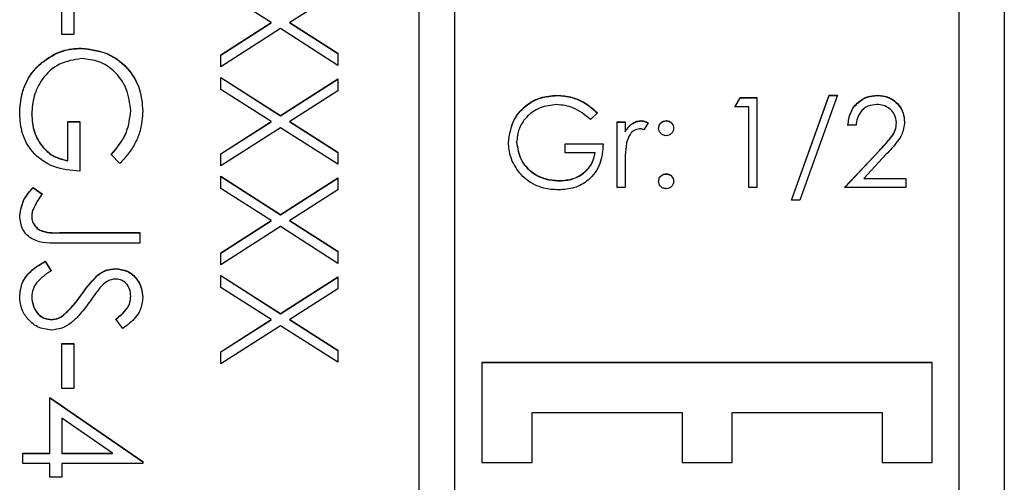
# Model space of a CAD drawing. Header units: millimetres. Extents: x 248 to 1443, y 143 to 1099.
# Tile 11 of 26: x 1350.18 to 1361.11, y 606.32 to 611.46. Entities that reach past the tile are written whole.
import ezdxf

# ---------------------------------------------------------------- set-up
doc = ezdxf.new("R2010")
doc.units = ezdxf.units.MM

msp = doc.modelspace()

# ---------------------------------------------------------------- linework, layer by layer
at = {"color": 7, "linetype": 'Continuous', "lineweight": 25}
for p, q in [((1361.113, 641.535), (1361.113, 600.535)), ((1354.613, 641.126), (1354.613, 601.145)), ((1355.013, 601.145), (1355.013, 641.126)), ((1360.613, 603.144), (1360.613, 639.127)), ((1350.647, 611.29), (1350.647, 611.79)), ((1350.78, 611.79), (1350.78, 611.29)), ((1352.971, 611.423), (1352.413, 611.78)), ((1353.713, 611.763), (1353.181, 611.423)), ((1352.413, 611.066), (1352.971, 611.423)), ((1352.413, 611.063), (1352.971, 611.42)), ((1352.971, 611.42), (1352.971, 611.423)), ((1353.181, 611.423), (1353.713, 611.083)), ((1353.181, 611.42), (1353.181, 611.423)), ((1353.181, 611.42), (1353.713, 611.08)), ((1350.78, 611.29), (1350.647, 611.29)), ((1353.076, 611.356), (1352.413, 610.932)), ((1353.713, 610.948), (1353.076, 611.356)), ((1350.864, 611.137), (1350.864, 611.14)), ((1352.413, 610.932), (1352.413, 611.066)), ((1353.713, 611.083), (1353.713, 610.948)), ((1350.426, 610.978), (1350.426, 610.981)), ((1352.413, 610.815), (1353.076, 610.391)), ((1352.413, 610.681), (1352.413, 610.815)), ((1352.413, 610.812), (1353.076, 610.388)), ((1353.076, 610.391), (1353.713, 610.799)), ((1353.076, 610.388), (1353.713, 610.795)), ((1353.713, 610.799), (1353.713, 610.664)), ((1352.971, 610.324), (1352.413, 610.681)), ((1353.713, 610.664), (1353.181, 610.324)), ((1356.146, 610.613), (1356.146, 610.616)), ((1358.121, 610.488), (1358.18, 610.59)), ((1358.123, 610.488), (1358.18, 610.587)), ((1358.18, 610.59), (1358.364, 610.59)), ((1358.18, 610.587), (1358.18, 610.59)), ((1358.18, 610.587), (1358.364, 610.587)), ((1358.364, 610.59), (1358.364, 609.591)), ((1358.749, 609.45), (1359.167, 610.616)), ((1358.75, 609.45), (1359.167, 610.613)), ((1359.262, 610.616), (1358.844, 609.45)), ((1359.167, 610.616), (1359.262, 610.616)), ((1359.167, 610.613), (1359.167, 610.616)), ((1359.167, 610.613), (1359.261, 610.613)), ((1359.703, 610.613), (1359.703, 610.616)), ((1351.413, 610.442), (1351.413, 610.445)), ((1356.595, 610.42), (1356.518, 610.347)), ((1358.275, 610.488), (1358.121, 610.488)), ((1358.275, 609.591), (1358.275, 610.488)), ((1350.313, 610.404), (1350.313, 610.408)), ((1350.713, 610.324), (1350.847, 610.324)), ((1350.713, 609.891), (1350.713, 610.324)), ((1350.713, 610.321), (1350.847, 610.321)), ((1350.847, 610.324), (1350.847, 609.774)), ((1352.413, 609.967), (1352.971, 610.324)), ((1352.413, 609.964), (1352.971, 610.321)), ((1352.971, 610.321), (1352.971, 610.324)), ((1353.076, 610.388), (1353.076, 610.391)), ((1353.181, 610.324), (1353.713, 609.984)), ((1353.181, 610.321), (1353.181, 610.324)), ((1353.181, 610.321), (1353.713, 609.98)), ((1356.813, 610.321), (1356.903, 610.321)), ((1356.813, 609.591), (1356.813, 610.321)), ((1356.813, 610.318), (1356.903, 610.318)), ((1356.903, 610.321), (1356.903, 610.214)), ((1357.081, 610.331), (1357.081, 610.334)), ((1357.159, 610.309), (1357.11, 610.231)), ((1357.358, 610.331), (1357.358, 610.334)), ((1359.916, 610.308), (1359.916, 610.311)), ((1353.076, 610.256), (1352.413, 609.832)), ((1353.713, 609.849), (1353.076, 610.256)), ((1356.903, 610.211), (1356.903, 610.214)), ((1359.467, 610.283), (1359.377, 610.283)), ((1355.698, 610.092), (1355.698, 610.095)), ((1353.713, 609.984), (1353.713, 609.849)), ((1356.236, 610.078), (1356.659, 610.078)), ((1356.236, 609.975), (1356.236, 610.078)), ((1356.236, 610.075), (1356.659, 610.075)), ((1356.57, 609.975), (1356.236, 609.975)), ((1356.57, 609.972), (1356.57, 609.975)), ((1359.339, 609.591), (1359.727, 610.004)), ((1359.342, 609.591), (1359.727, 610.001)), ((1359.727, 610.001), (1359.727, 610.004)), ((1350.713, 609.888), (1350.713, 609.891)), ((1351.291, 609.857), (1351.197, 609.957)), ((1352.413, 609.832), (1352.413, 609.967)), ((1359.803, 609.96), (1359.553, 609.693)), ((1356.903, 609.836), (1356.903, 609.591)), ((1352.413, 609.716), (1353.076, 609.291)), ((1352.413, 609.581), (1352.413, 609.716)), ((1352.413, 609.713), (1353.076, 609.288)), ((1353.076, 609.291), (1353.713, 609.699)), ((1353.076, 609.288), (1353.713, 609.696)), ((1353.713, 609.699), (1353.713, 609.564)), ((1356.172, 609.665), (1356.172, 609.668)), ((1357.358, 609.741), (1357.358, 609.745)), ((1359.553, 609.693), (1360.018, 609.693)), ((1359.553, 609.69), (1359.553, 609.693)), ((1359.553, 609.69), (1360.018, 609.69)), ((1360.018, 609.693), (1360.018, 609.591)), ((1350.33, 609.591), (1350.43, 609.522)), ((1350.33, 609.588), (1350.33, 609.591)), ((1350.33, 609.588), (1350.43, 609.519)), ((1352.971, 609.224), (1352.413, 609.581)), ((1353.713, 609.564), (1353.181, 609.224)), ((1356.903, 609.591), (1356.813, 609.591)), ((1358.364, 609.591), (1358.275, 609.591)), ((1360.018, 609.591), (1359.339, 609.591)), ((1358.844, 609.45), (1358.749, 609.45)), ((1350.313, 609.268), (1350.313, 609.271)), ((1352.413, 608.867), (1352.971, 609.224)), ((1352.413, 608.864), (1352.971, 609.221)), ((1352.971, 609.221), (1352.971, 609.224)), ((1353.076, 609.288), (1353.076, 609.291)), ((1353.181, 609.224), (1353.713, 608.884)), ((1353.181, 609.221), (1353.181, 609.224)), ((1353.181, 609.221), (1353.713, 608.881)), ((1353.076, 609.157), (1352.413, 608.733)), ((1353.713, 608.749), (1353.076, 609.157)), ((1350.648, 609.091), (1351.513, 609.091)), ((1350.648, 609.088), (1350.648, 609.091)), ((1350.648, 609.088), (1351.513, 609.088)), ((1351.513, 609.091), (1351.513, 608.974)), ((1351.513, 608.974), (1350.635, 608.974)), ((1353.713, 608.884), (1353.713, 608.749)), ((1350.464, 608.774), (1350.53, 608.665)), ((1350.464, 608.771), (1350.464, 608.774)), ((1350.464, 608.771), (1350.53, 608.662)), ((1352.413, 608.733), (1352.413, 608.867)), ((1351.243, 608.688), (1351.243, 608.691)), ((1351.045, 608.615), (1351.045, 608.619)), ((1352.413, 608.616), (1353.076, 608.192)), ((1352.413, 608.482), (1352.413, 608.616)), ((1352.413, 608.613), (1353.076, 608.189)), ((1353.076, 608.192), (1353.713, 608.6)), ((1353.076, 608.189), (1353.713, 608.596)), ((1353.713, 608.6), (1353.713, 608.465)), ((1352.971, 608.125), (1352.413, 608.482)), ((1353.713, 608.465), (1353.181, 608.125)), ((1350.313, 608.376), (1350.313, 608.379)), ((1350.868, 608.403), (1350.868, 608.406)), ((1351.413, 608.381), (1351.413, 608.384)), ((1350.534, 608.122), (1350.534, 608.125)), ((1350.661, 608.168), (1350.661, 608.171)), ((1351.326, 608.025), (1351.247, 608.13)), ((1352.413, 607.768), (1352.971, 608.125)), ((1352.413, 607.765), (1352.971, 608.122)), ((1352.971, 608.122), (1352.971, 608.125)), ((1353.076, 608.189), (1353.076, 608.192)), ((1353.181, 608.125), (1353.713, 607.785)), ((1353.181, 608.122), (1353.181, 608.125)), ((1353.181, 608.122), (1353.713, 607.782)), ((1353.076, 608.057), (1352.413, 607.633)), ((1353.713, 607.65), (1353.076, 608.057)), ((1350.647, 607.358), (1350.647, 607.858)), ((1350.647, 607.858), (1350.78, 607.858)), ((1350.647, 607.855), (1350.78, 607.855)), ((1350.78, 607.858), (1350.78, 607.358)), ((1353.713, 607.785), (1353.713, 607.65)), ((1352.413, 607.633), (1352.413, 607.768)), ((1355.313, 607.647), (1355.313, 606.537)), ((1360.313, 607.647), (1355.313, 607.647)), ((1360.313, 607.644), (1355.313, 607.644)), ((1360.313, 606.537), (1360.313, 607.647)), ((1350.78, 607.358), (1350.647, 607.358)), ((1350.513, 606.642), (1350.513, 607.259)), ((1350.513, 607.259), (1351.547, 606.549)), ((1350.513, 607.255), (1351.547, 606.546)), ((1350.647, 607.029), (1350.647, 606.642)), ((1351.211, 606.642), (1350.647, 607.029)), ((1355.869, 606.537), (1355.869, 607.092)), ((1355.869, 607.092), (1357.535, 607.092)), ((1357.535, 607.092), (1357.535, 606.537)), ((1358.091, 606.537), (1358.091, 607.092)), ((1358.091, 607.092), (1359.758, 607.092)), ((1359.758, 607.092), (1359.758, 606.537)), ((1350.213, 606.642), (1350.513, 606.642)), ((1350.213, 606.526), (1350.213, 606.642)), ((1350.213, 606.639), (1350.513, 606.639)), ((1350.513, 606.639), (1350.513, 606.642)), ((1350.647, 606.642), (1351.211, 606.642)), ((1350.647, 606.639), (1350.647, 606.642)), ((1350.647, 606.639), (1351.211, 606.639)), ((1351.211, 606.639), (1351.211, 606.642)), ((1350.513, 606.526), (1350.213, 606.526)), ((1350.513, 606.376), (1350.513, 606.526)), ((1350.647, 606.526), (1350.647, 606.376)), ((1351.547, 606.526), (1350.647, 606.526)), ((1351.547, 606.549), (1351.547, 606.526)), ((1355.313, 606.537), (1355.869, 606.537)), ((1357.535, 606.537), (1358.091, 606.537)), ((1359.758, 606.537), (1360.313, 606.537)), ((1350.647, 606.376), (1350.513, 606.376))]:
    msp.add_line(p, q, dxfattribs=at)
for points, knots in [([(1350.426, 610.981), (1350.5, 611.032), (1350.633, 611.124), (1350.793, 611.135), (1350.864, 611.14)], [0, 0, 0, 0, 0.5593165, 1, 1, 1, 1]), ([(1350.426, 610.978), (1350.5, 611.029), (1350.633, 611.121), (1350.793, 611.132), (1350.864, 611.137)], [0, 0, 0, 0, 0.559317, 1, 1, 1, 1]), ([(1350.864, 611.14), (1350.966, 611.127), (1351.169, 611.102), (1351.398, 610.915), (1351.527, 610.682), (1351.54, 610.521), (1351.547, 610.441)], [0, 0, 0, 0, 0.27959, 0.559072, 0.779411, 1, 1, 1, 1]), ([(1350.864, 611.137), (1350.966, 611.124), (1351.169, 611.099), (1351.398, 610.912), (1351.527, 610.679), (1351.54, 610.518), (1351.547, 610.438)], [0, 0, 0, 0, 0.27959, 0.559072, 0.779411, 1, 1, 1, 1]), ([(1350.18, 610.418), (1350.184, 610.49), (1350.191, 610.609), (1350.25, 610.765), (1350.324, 610.885), (1350.392, 610.949), (1350.426, 610.981)], [0, 0, 0, 0, 0.339789, 0.559872, 0.779908, 1, 1, 1, 1]), ([(1350.18, 610.415), (1350.184, 610.487), (1350.191, 610.606), (1350.25, 610.762), (1350.324, 610.882), (1350.392, 610.946), (1350.426, 610.978)], [0, 0, 0, 0, 0.3397887, 0.5598717, 0.7799075, 1, 1, 1, 1]), ([(1350.869, 611.023), (1350.783, 611.01), (1350.611, 610.984), (1350.429, 610.811), (1350.329, 610.611), (1350.319, 610.475), (1350.313, 610.408)], [0, 0, 0, 0, 0.279061, 0.558584, 0.779236, 1, 1, 1, 1]), ([(1351.413, 610.445), (1351.403, 610.527), (1351.383, 610.692), (1351.244, 610.884), (1351.063, 611.002), (1350.934, 611.016), (1350.869, 611.023)], [0, 0, 0, 0, 0.279847, 0.559555, 0.779847, 1, 1, 1, 1]), ([(1355.608, 610.091), (1355.618, 610.169), (1355.638, 610.326), (1355.782, 610.502), (1355.961, 610.601), (1356.084, 610.611), (1356.146, 610.616)], [0, 0, 0, 0, 0.279585, 0.559075, 0.779415, 1, 1, 1, 1]), ([(1355.608, 610.088), (1355.618, 610.166), (1355.638, 610.323), (1355.782, 610.499), (1355.961, 610.598), (1356.084, 610.608), (1356.146, 610.613)], [0, 0, 0, 0, 0.279585, 0.559075, 0.779415, 1, 1, 1, 1]), ([(1356.146, 610.616), (1356.203, 610.612), (1356.297, 610.605), (1356.42, 610.554), (1356.514, 610.495), (1356.568, 610.445), (1356.595, 610.42)], [0, 0, 0, 0, 0.339527, 0.559586, 0.779731, 1, 1, 1, 1]), ([(1356.146, 610.613), (1356.203, 610.609), (1356.297, 610.602), (1356.42, 610.551), (1356.514, 610.492), (1356.568, 610.442), (1356.595, 610.417)], [0, 0, 0, 0, 0.339527, 0.559586, 0.779731, 1, 1, 1, 1]), ([(1359.377, 610.283), (1359.383, 610.331), (1359.395, 610.428), (1359.48, 610.539), (1359.589, 610.606), (1359.665, 610.613), (1359.703, 610.616)], [0, 0, 0, 0, 0.280029, 0.559515, 0.779668, 1, 1, 1, 1]), ([(1359.377, 610.28), (1359.383, 610.328), (1359.395, 610.425), (1359.48, 610.536), (1359.589, 610.603), (1359.665, 610.61), (1359.703, 610.613)], [0, 0, 0, 0, 0.280029, 0.559515, 0.779668, 1, 1, 1, 1]), ([(1359.703, 610.616), (1359.748, 610.612), (1359.837, 610.603), (1359.936, 610.522), (1359.996, 610.423), (1360.002, 610.354), (1360.006, 610.319)], [0, 0, 0, 0, 0.279891, 0.559188, 0.779573, 1, 1, 1, 1]), ([(1359.703, 610.613), (1359.748, 610.609), (1359.837, 610.6), (1359.936, 610.519), (1359.996, 610.42), (1360.002, 610.351), (1360.006, 610.316)], [0, 0, 0, 0, 0.279891, 0.559188, 0.779573, 1, 1, 1, 1]), ([(1350.847, 609.774), (1350.748, 609.782), (1350.553, 609.798), (1350.321, 609.962), (1350.196, 610.187), (1350.185, 610.341), (1350.18, 610.418)], [0, 0, 0, 0, 0.280351, 0.559367, 0.779371, 1, 1, 1, 1]), ([(1351.197, 609.957), (1351.263, 610.038), (1351.381, 610.181), (1351.403, 610.364), (1351.413, 610.445)], [0, 0, 0, 0, 0.55984, 1, 1, 1, 1]), ([(1351.197, 609.954), (1351.263, 610.035), (1351.381, 610.178), (1351.403, 610.361), (1351.413, 610.442)], [0, 0, 0, 0, 0.55984, 1, 1, 1, 1]), ([(1351.547, 610.441), (1351.541, 610.367), (1351.532, 610.244), (1351.467, 610.085), (1351.389, 609.963), (1351.324, 609.893), (1351.291, 609.857)], [0, 0, 0, 0, 0.3395267, 0.5595856, 0.7797309, 1, 1, 1, 1]), ([(1356.143, 610.513), (1356.08, 610.506), (1355.953, 610.49), (1355.805, 610.384), (1355.715, 610.244), (1355.703, 610.145), (1355.698, 610.095)], [0, 0, 0, 0, 0.279854, 0.559567, 0.779843, 1, 1, 1, 1]), ([(1356.518, 610.347), (1356.457, 610.398), (1356.346, 610.489), (1356.205, 610.506), (1356.143, 610.513)], [0, 0, 0, 0, 0.55981, 1, 1, 1, 1]), ([(1359.699, 610.513), (1359.665, 610.51), (1359.596, 610.503), (1359.519, 610.441), (1359.478, 610.362), (1359.471, 610.309), (1359.467, 610.283)], [0, 0, 0, 0, 0.279693, 0.55878, 0.779138, 1, 1, 1, 1]), ([(1359.916, 610.311), (1359.912, 610.342), (1359.903, 610.404), (1359.842, 610.469), (1359.772, 610.508), (1359.723, 610.512), (1359.699, 610.513)], [0, 0, 0, 0, 0.279126, 0.558978, 0.77935, 1, 1, 1, 1]), ([(1350.313, 610.408), (1350.318, 610.341), (1350.329, 610.207), (1350.425, 610.042), (1350.559, 609.928), (1350.662, 609.903), (1350.713, 609.891)], [0, 0, 0, 0, 0.280254, 0.559912, 0.779941, 1, 1, 1, 1]), ([(1350.313, 610.404), (1350.318, 610.337), (1350.329, 610.203), (1350.425, 610.039), (1350.559, 609.925), (1350.662, 609.9), (1350.713, 609.888)], [0, 0, 0, 0, 0.280254, 0.559912, 0.779941, 1, 1, 1, 1]), ([(1356.903, 610.214), (1356.928, 610.248), (1356.963, 610.296), (1357.032, 610.33), (1357.065, 610.333), (1357.081, 610.334)], [0, 0, 0, 0, 0.5588406, 0.7794739, 1, 1, 1, 1]), ([(1356.903, 610.211), (1356.928, 610.245), (1356.963, 610.293), (1357.032, 610.326), (1357.065, 610.329), (1357.081, 610.331)], [0, 0, 0, 0, 0.558841, 0.779474, 1, 1, 1, 1]), ([(1357.081, 610.334), (1357.097, 610.332), (1357.124, 610.329), (1357.149, 610.315), (1357.159, 610.309)], [0, 0, 0, 0, 0.559243, 1, 1, 1, 1]), ([(1357.081, 610.331), (1357.097, 610.329), (1357.124, 610.326), (1357.149, 610.312), (1357.159, 610.306)], [0, 0, 0, 0, 0.559243, 1, 1, 1, 1]), ([(1357.275, 610.251), (1357.276, 610.263), (1357.279, 610.287), (1357.302, 610.315), (1357.329, 610.331), (1357.348, 610.333), (1357.358, 610.334)], [0, 0, 0, 0, 0.279539, 0.559327, 0.779689, 1, 1, 1, 1]), ([(1357.275, 610.248), (1357.276, 610.26), (1357.279, 610.284), (1357.302, 610.312), (1357.329, 610.328), (1357.348, 610.33), (1357.358, 610.331)], [0, 0, 0, 0, 0.279539, 0.559327, 0.779689, 1, 1, 1, 1]), ([(1357.358, 610.334), (1357.37, 610.333), (1357.395, 610.33), (1357.422, 610.307), (1357.439, 610.28), (1357.441, 610.26), (1357.441, 610.251)], [0, 0, 0, 0, 0.279602, 0.559212, 0.779475, 1, 1, 1, 1]), ([(1357.358, 610.331), (1357.37, 610.33), (1357.395, 610.327), (1357.422, 610.304), (1357.439, 610.277), (1357.441, 610.257), (1357.441, 610.248)], [0, 0, 0, 0, 0.279602, 0.559212, 0.779475, 1, 1, 1, 1]), ([(1359.727, 610.004), (1359.755, 610.035), (1359.803, 610.085), (1359.864, 610.159), (1359.908, 610.229), (1359.913, 610.284), (1359.916, 610.311)], [0, 0, 0, 0, 0.340542, 0.56085, 0.780599, 1, 1, 1, 1]), ([(1359.727, 610.001), (1359.755, 610.032), (1359.803, 610.082), (1359.864, 610.155), (1359.908, 610.226), (1359.913, 610.281), (1359.916, 610.308)], [0, 0, 0, 0, 0.340542, 0.56085, 0.780599, 1, 1, 1, 1]), ([(1360.006, 610.319), (1359.999, 610.271), (1359.989, 610.191), (1359.925, 610.1), (1359.867, 610.028), (1359.824, 609.983), (1359.803, 609.96)], [0, 0, 0, 0, 0.338375, 0.558753, 0.77936, 1, 1, 1, 1]), ([(1357.064, 610.244), (1357.043, 610.24), (1357.001, 610.231), (1356.946, 610.172), (1356.929, 610.119), (1356.919, 610.087)], [0, 0, 0, 0, 0.278435, 0.558783, 1, 1, 1, 1]), ([(1357.11, 610.231), (1357.102, 610.235), (1357.087, 610.242), (1357.071, 610.244), (1357.064, 610.244)], [0, 0, 0, 0, 0.5603957, 1, 1, 1, 1]), ([(1357.358, 610.167), (1357.346, 610.169), (1357.321, 610.172), (1357.294, 610.194), (1357.277, 610.222), (1357.276, 610.241), (1357.275, 610.251)], [0, 0, 0, 0, 0.279647, 0.559299, 0.779615, 1, 1, 1, 1]), ([(1357.441, 610.251), (1357.44, 610.238), (1357.437, 610.214), (1357.414, 610.187), (1357.387, 610.17), (1357.368, 610.168), (1357.358, 610.167)], [0, 0, 0, 0, 0.279517, 0.559326, 0.779544, 1, 1, 1, 1]), ([(1355.731, 609.754), (1355.691, 609.811), (1355.621, 609.913), (1355.612, 610.037), (1355.608, 610.091)], [0, 0, 0, 0, 0.559317, 1, 1, 1, 1]), ([(1355.698, 610.095), (1355.708, 610.029), (1355.729, 609.897), (1355.861, 609.757), (1356.015, 609.68), (1356.12, 609.672), (1356.172, 609.668)], [0, 0, 0, 0, 0.279051, 0.558582, 0.779235, 1, 1, 1, 1]), ([(1355.698, 610.092), (1355.708, 610.026), (1355.729, 609.894), (1355.861, 609.754), (1356.015, 609.677), (1356.12, 609.669), (1356.172, 609.665)], [0, 0, 0, 0, 0.279051, 0.558582, 0.779235, 1, 1, 1, 1]), ([(1356.919, 610.087), (1356.913, 610.04), (1356.903, 609.957), (1356.903, 609.873), (1356.903, 609.836)], [0, 0, 0, 0, 0.559637, 1, 1, 1, 1]), ([(1356.659, 610.078), (1356.653, 610.002), (1356.641, 609.852), (1356.514, 609.673), (1356.342, 609.577), (1356.223, 609.569), (1356.164, 609.565)], [0, 0, 0, 0, 0.280351, 0.559367, 0.779371, 1, 1, 1, 1]), ([(1356.172, 609.668), (1356.223, 609.672), (1356.327, 609.679), (1356.453, 609.754), (1356.541, 609.857), (1356.56, 609.936), (1356.57, 609.975)], [0, 0, 0, 0, 0.280258, 0.55994, 0.779939, 1, 1, 1, 1]), ([(1356.172, 609.665), (1356.223, 609.668), (1356.327, 609.676), (1356.453, 609.751), (1356.541, 609.853), (1356.56, 609.933), (1356.57, 609.972)], [0, 0, 0, 0, 0.280258, 0.55994, 0.779939, 1, 1, 1, 1]), ([(1356.164, 609.565), (1356.108, 609.568), (1356.017, 609.574), (1355.897, 609.619), (1355.805, 609.676), (1355.755, 609.728), (1355.731, 609.754)], [0, 0, 0, 0, 0.339789, 0.559872, 0.779908, 1, 1, 1, 1]), ([(1357.275, 609.661), (1357.276, 609.674), (1357.279, 609.698), (1357.302, 609.725), (1357.329, 609.742), (1357.348, 609.744), (1357.358, 609.745)], [0, 0, 0, 0, 0.279576, 0.559284, 0.779552, 1, 1, 1, 1]), ([(1357.275, 609.658), (1357.276, 609.67), (1357.279, 609.695), (1357.302, 609.722), (1357.329, 609.739), (1357.348, 609.741), (1357.358, 609.741)], [0, 0, 0, 0, 0.279576, 0.559284, 0.779552, 1, 1, 1, 1]), ([(1357.358, 609.578), (1357.346, 609.579), (1357.321, 609.582), (1357.294, 609.605), (1357.277, 609.632), (1357.276, 609.652), (1357.275, 609.661)], [0, 0, 0, 0, 0.279628, 0.559268, 0.779583, 1, 1, 1, 1]), ([(1357.358, 609.745), (1357.37, 609.743), (1357.395, 609.74), (1357.422, 609.717), (1357.439, 609.69), (1357.441, 609.671), (1357.441, 609.661)], [0, 0, 0, 0, 0.279602, 0.559212, 0.779475, 1, 1, 1, 1]), ([(1357.358, 609.741), (1357.37, 609.74), (1357.395, 609.737), (1357.422, 609.714), (1357.439, 609.687), (1357.441, 609.668), (1357.441, 609.658)], [0, 0, 0, 0, 0.279602, 0.559212, 0.779475, 1, 1, 1, 1]), ([(1357.441, 609.661), (1357.44, 609.649), (1357.437, 609.624), (1357.414, 609.597), (1357.387, 609.581), (1357.368, 609.579), (1357.358, 609.578)], [0, 0, 0, 0, 0.279515, 0.559486, 0.779684, 1, 1, 1, 1]), ([(1350.18, 609.277), (1350.192, 609.344), (1350.213, 609.463), (1350.294, 609.552), (1350.33, 609.591)], [0, 0, 0, 0, 0.557533, 1, 1, 1, 1]), ([(1350.18, 609.274), (1350.192, 609.341), (1350.213, 609.46), (1350.294, 609.548), (1350.33, 609.588)], [0, 0, 0, 0, 0.557533, 1, 1, 1, 1]), ([(1350.43, 609.522), (1350.41, 609.492), (1350.373, 609.439), (1350.345, 609.381), (1350.332, 609.356)], [0, 0, 0, 0, 0.5600942, 1, 1, 1, 1]), ([(1350.332, 609.356), (1350.326, 609.341), (1350.316, 609.313), (1350.314, 609.284), (1350.313, 609.271)], [0, 0, 0, 0, 0.5599001, 1, 1, 1, 1]), ([(1350.635, 608.974), (1350.526, 608.972), (1350.39, 608.968), (1350.26, 609.06), (1350.194, 609.145), (1350.186, 609.224), (1350.18, 609.277)], [0, 0, 0, 0, 0.499543, 0.625078, 0.750654, 1, 1, 1, 1]), ([(1350.313, 609.271), (1350.315, 609.253), (1350.318, 609.217), (1350.345, 609.169), (1350.384, 609.13), (1350.483, 609.085), (1350.575, 609.088), (1350.648, 609.091)], [0, 0, 0, 0, 0.124972, 0.249915, 0.374872, 0.499882, 1, 1, 1, 1]), ([(1350.313, 609.268), (1350.315, 609.25), (1350.318, 609.214), (1350.345, 609.166), (1350.384, 609.127), (1350.483, 609.082), (1350.575, 609.085), (1350.648, 609.088)], [0, 0, 0, 0, 0.124972, 0.249915, 0.374872, 0.499882, 1, 1, 1, 1]), ([(1350.18, 608.379), (1350.185, 608.427), (1350.194, 608.524), (1350.292, 608.672), (1350.399, 608.735), (1350.464, 608.774)], [0, 0, 0, 0, 0.27988, 0.559666, 1, 1, 1, 1]), ([(1350.18, 608.376), (1350.185, 608.424), (1350.194, 608.52), (1350.292, 608.669), (1350.399, 608.732), (1350.464, 608.771)], [0, 0, 0, 0, 0.27988, 0.559666, 1, 1, 1, 1]), ([(1350.53, 608.665), (1350.471, 608.626), (1350.388, 608.572), (1350.322, 608.462), (1350.316, 608.407), (1350.313, 608.379)], [0, 0, 0, 0, 0.559321, 0.779782, 1, 1, 1, 1]), ([(1351.045, 608.619), (1351.079, 608.641), (1351.139, 608.682), (1351.211, 608.688), (1351.243, 608.691)], [0, 0, 0, 0, 0.55984, 1, 1, 1, 1]), ([(1351.045, 608.615), (1351.079, 608.638), (1351.139, 608.679), (1351.211, 608.685), (1351.243, 608.688)], [0, 0, 0, 0, 0.55984, 1, 1, 1, 1]), ([(1351.243, 608.691), (1351.289, 608.686), (1351.382, 608.674), (1351.482, 608.586), (1351.537, 608.479), (1351.543, 608.407), (1351.547, 608.371)], [0, 0, 0, 0, 0.279553, 0.558798, 0.779378, 1, 1, 1, 1]), ([(1351.243, 608.688), (1351.289, 608.682), (1351.382, 608.671), (1351.482, 608.582), (1351.537, 608.476), (1351.543, 608.404), (1351.547, 608.368)], [0, 0, 0, 0, 0.279553, 0.558798, 0.779378, 1, 1, 1, 1]), ([(1350.868, 608.406), (1350.898, 608.448), (1350.952, 608.524), (1351.017, 608.59), (1351.045, 608.619)], [0, 0, 0, 0, 0.560413, 1, 1, 1, 1]), ([(1350.868, 608.403), (1350.898, 608.445), (1350.952, 608.521), (1351.017, 608.586), (1351.045, 608.615)], [0, 0, 0, 0, 0.560413, 1, 1, 1, 1]), ([(1351.249, 608.575), (1351.23, 608.573), (1351.194, 608.57), (1351.134, 608.542), (1351.101, 608.509), (1351.081, 608.489)], [0, 0, 0, 0, 0.279946, 0.559774, 1, 1, 1, 1]), ([(1351.413, 608.384), (1351.411, 608.41), (1351.407, 608.463), (1351.367, 608.527), (1351.311, 608.568), (1351.269, 608.572), (1351.249, 608.575)], [0, 0, 0, 0, 0.280274, 0.559931, 0.77992, 1, 1, 1, 1]), ([(1351.081, 608.489), (1351.056, 608.457), (1351.011, 608.4), (1350.97, 608.34), (1350.951, 608.314)], [0, 0, 0, 0, 0.559906, 1, 1, 1, 1]), ([(1350.532, 608.008), (1350.479, 608.015), (1350.372, 608.03), (1350.259, 608.134), (1350.19, 608.254), (1350.183, 608.338), (1350.18, 608.379)], [0, 0, 0, 0, 0.279183, 0.559085, 0.779446, 1, 1, 1, 1]), ([(1350.313, 608.379), (1350.317, 608.344), (1350.324, 608.275), (1350.376, 608.189), (1350.451, 608.135), (1350.506, 608.128), (1350.534, 608.125)], [0, 0, 0, 0, 0.280276, 0.560148, 0.780153, 1, 1, 1, 1]), ([(1350.313, 608.376), (1350.317, 608.341), (1350.324, 608.272), (1350.376, 608.186), (1350.451, 608.132), (1350.506, 608.125), (1350.534, 608.122)], [0, 0, 0, 0, 0.280276, 0.560148, 0.780153, 1, 1, 1, 1]), ([(1350.661, 608.171), (1350.704, 608.211), (1350.781, 608.283), (1350.842, 608.368), (1350.868, 608.406)], [0, 0, 0, 0, 0.5594958, 1, 1, 1, 1]), ([(1350.661, 608.168), (1350.704, 608.208), (1350.781, 608.28), (1350.842, 608.365), (1350.868, 608.403)], [0, 0, 0, 0, 0.559496, 1, 1, 1, 1]), ([(1351.247, 608.13), (1351.275, 608.153), (1351.321, 608.19), (1351.376, 608.251), (1351.408, 608.314), (1351.411, 608.361), (1351.413, 608.384)], [0, 0, 0, 0, 0.340409, 0.560482, 0.78018, 1, 1, 1, 1]), ([(1351.247, 608.127), (1351.275, 608.15), (1351.321, 608.187), (1351.376, 608.248), (1351.408, 608.311), (1351.411, 608.358), (1351.413, 608.381)], [0, 0, 0, 0, 0.340409, 0.560482, 0.78018, 1, 1, 1, 1]), ([(1351.547, 608.371), (1351.541, 608.322), (1351.531, 608.242), (1351.469, 608.148), (1351.402, 608.082), (1351.352, 608.044), (1351.326, 608.025)], [0, 0, 0, 0, 0.338729, 0.558835, 0.779344, 1, 1, 1, 1]), ([(1350.951, 608.314), (1350.915, 608.265), (1350.854, 608.184), (1350.754, 608.086), (1350.65, 608.023), (1350.571, 608.013), (1350.532, 608.008)], [0, 0, 0, 0, 0.340499, 0.560704, 0.780578, 1, 1, 1, 1]), ([(1350.534, 608.125), (1350.559, 608.128), (1350.606, 608.134), (1350.644, 608.16), (1350.661, 608.171)], [0, 0, 0, 0, 0.55899, 1, 1, 1, 1]), ([(1350.534, 608.122), (1350.559, 608.125), (1350.606, 608.131), (1350.644, 608.157), (1350.661, 608.168)], [0, 0, 0, 0, 0.55899, 1, 1, 1, 1])]:
    msp.add_open_spline(points, degree=3, knots=knots, dxfattribs=at)

doc.saveas('drawing.dxf')
